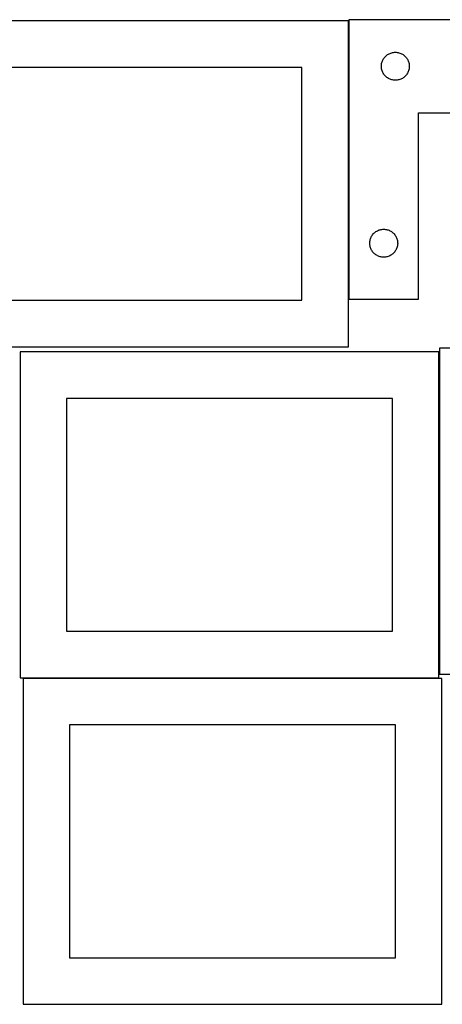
# Model space of a CAD drawing. Header units: millimetres. Extents: x 7 to 1243, y 7 to 2493.
# Tile 3 of 22: x 547 to 820, y 7 to 641. Entities that reach past the tile are written whole.
import ezdxf

# ---------------------------------------------------------------- set-up
doc = ezdxf.new("R2010")
doc.units = ezdxf.units.MM
doc.layers.add('CUT', color=7, linetype='CONTINUOUS', true_color=0x000000)

msp = doc.modelspace()

# ---------------------------------------------------------------- linework, layer by layer
at = {"layer": 'CUT'}
for p, q in [((759.530783, 640.854796), (759.530783, 460.854796)), ((909.530783, 640.854796), (759.530783, 640.854796)), ((759.313658, 640.132753), (489.313658, 640.132753)), ((759.313658, 430.132753), (759.313658, 640.132753)), ((781.458929, 614.835394), (781.736555, 615.354796)), ((781.736555, 615.354796), (782.047557, 615.854928)), ((782.047557, 615.854928), (782.390603, 616.333649)), ((782.390603, 616.333649), (782.764225, 616.788908)), ((782.764225, 616.788908), (783.166822, 617.218757)), ((783.166822, 617.218757), (783.596671, 617.621354)), ((783.596671, 617.621354), (784.051931, 617.994976)), ((784.051931, 617.994976), (784.530651, 618.338022)), ((784.530651, 618.338022), (785.030783, 618.649024)), ((785.030783, 618.649024), (785.550185, 618.92665)), ((785.550185, 618.92665), (786.086633, 619.169712)), ((786.086633, 619.169712), (786.637828, 619.377167)), ((786.637828, 619.377167), (787.201412, 619.548128)), ((787.201412, 619.548128), (787.774971, 619.681863)), ((787.774971, 619.681863), (788.356048, 619.777799)), ((788.356048, 619.777799), (788.942155, 619.835526)), ((788.942155, 619.835526), (789.530783, 619.854796)), ((789.530783, 619.854796), (790.119412, 619.835526)), ((790.119412, 619.835526), (790.705519, 619.777799)), ((790.705519, 619.777799), (791.286596, 619.681863)), ((791.286596, 619.681863), (791.860155, 619.548128)), ((791.860155, 619.548128), (792.423739, 619.377167)), ((792.423739, 619.377167), (792.974934, 619.169712)), ((792.974934, 619.169712), (793.511382, 618.92665)), ((793.511382, 618.92665), (794.030783, 618.649024)), ((794.030783, 618.649024), (794.530916, 618.338022)), ((794.530916, 618.338022), (795.009636, 617.994976)), ((795.009636, 617.994976), (795.464896, 617.621354)), ((795.464896, 617.621354), (795.894745, 617.218757)), ((795.894745, 617.218757), (796.297342, 616.788908)), ((796.297342, 616.788908), (796.670964, 616.333649)), ((796.670964, 616.333649), (797.01401, 615.854928)), ((797.01401, 615.854928), (797.325012, 615.354796)), ((797.325012, 615.354796), (797.602638, 614.835394)), ((729.313658, 610.132753), (519.313658, 610.132753)), ((729.313658, 460.132753), (729.313658, 610.132753)), ((780.530783, 610.854796), (780.550053, 611.443424)), ((780.550053, 610.266168), (780.530783, 610.854796)), ((780.550053, 611.443424), (780.60778, 612.029531)), ((780.60778, 609.68006), (780.550053, 610.266168)), ((780.60778, 612.029531), (780.703716, 612.610609)), ((780.703716, 609.098983), (780.60778, 609.68006)), ((780.703716, 612.610609), (780.837451, 613.184167)), ((780.837451, 608.525424), (780.703716, 609.098983)), ((780.837451, 613.184167), (781.008412, 613.747751)), ((781.008412, 613.747751), (781.215868, 614.298947)), ((781.215868, 614.298947), (781.458929, 614.835394)), ((797.602638, 614.835394), (797.845699, 614.298947)), ((797.845699, 614.298947), (798.053155, 613.747751)), ((798.053155, 613.747751), (798.224116, 613.184167)), ((798.224116, 613.184167), (798.357851, 612.610609)), ((798.357851, 609.098983), (798.224116, 608.525424)), ((798.357851, 612.610609), (798.453787, 612.029531)), ((798.453787, 609.68006), (798.357851, 609.098983)), ((798.453787, 612.029531), (798.511514, 611.443424)), ((798.511514, 610.266168), (798.453787, 609.68006)), ((798.511514, 611.443424), (798.530783, 610.854796)), ((798.530783, 610.854796), (798.511514, 610.266168)), ((781.008412, 607.961841), (780.837451, 608.525424)), ((781.215868, 607.410645), (781.008412, 607.961841)), ((781.458929, 606.874197), (781.215868, 607.410645)), ((781.736555, 606.354796), (781.458929, 606.874197)), ((782.047557, 605.854664), (781.736555, 606.354796)), ((782.390603, 605.375943), (782.047557, 605.854664)), ((782.764225, 604.920683), (782.390603, 605.375943)), ((783.166822, 604.490835), (782.764225, 604.920683)), ((783.596671, 604.088237), (783.166822, 604.490835)), ((784.051931, 603.714616), (783.596671, 604.088237)), ((784.530651, 603.371569), (784.051931, 603.714616)), ((785.030783, 603.060567), (784.530651, 603.371569)), ((785.550185, 602.782941), (785.030783, 603.060567)), ((786.086633, 602.53988), (785.550185, 602.782941)), ((793.511382, 602.782941), (792.974934, 602.53988)), ((794.030783, 603.060567), (793.511382, 602.782941)), ((794.530916, 603.371569), (794.030783, 603.060567)), ((795.009636, 603.714616), (794.530916, 603.371569)), ((795.464896, 604.088237), (795.009636, 603.714616)), ((795.894745, 604.490835), (795.464896, 604.088237)), ((796.297342, 604.920683), (795.894745, 604.490835)), ((796.670964, 605.375943), (796.297342, 604.920683)), ((797.01401, 605.854664), (796.670964, 605.375943)), ((797.325012, 606.354796), (797.01401, 605.854664)), ((797.602638, 606.874197), (797.325012, 606.354796)), ((797.845699, 607.410645), (797.602638, 606.874197)), ((798.053155, 607.961841), (797.845699, 607.410645)), ((798.224116, 608.525424), (798.053155, 607.961841)), ((786.637828, 602.332425), (786.086633, 602.53988)), ((787.201412, 602.161463), (786.637828, 602.332425)), ((787.774971, 602.027728), (787.201412, 602.161463)), ((788.356048, 601.931792), (787.774971, 602.027728)), ((788.942155, 601.874065), (788.356048, 601.931792)), ((789.530783, 601.854796), (788.942155, 601.874065)), ((790.119412, 601.874065), (789.530783, 601.854796)), ((790.705519, 601.931792), (790.119412, 601.874065)), ((791.286596, 602.027728), (790.705519, 601.931792)), ((791.860155, 602.161463), (791.286596, 602.027728)), ((792.423739, 602.332425), (791.860155, 602.161463)), ((792.974934, 602.53988), (792.423739, 602.332425)), ((804.530783, 460.854796), (804.530783, 580.854796)), ((804.530783, 580.854796), (909.530783, 580.854796)), ((773.958929, 500.835394), (774.236555, 501.354796)), ((774.236555, 501.354796), (774.547557, 501.854928)), ((774.547557, 501.854928), (774.890603, 502.333649)), ((774.890603, 502.333649), (775.264225, 502.788908)), ((775.264225, 502.788908), (775.666822, 503.218757)), ((775.666822, 503.218757), (776.096671, 503.621354)), ((776.096671, 503.621354), (776.551931, 503.994976)), ((776.551931, 503.994976), (777.030651, 504.338022)), ((777.030651, 504.338022), (777.530783, 504.649024)), ((777.530783, 504.649024), (778.050185, 504.92665)), ((778.050185, 504.92665), (778.586633, 505.169712)), ((778.586633, 505.169712), (779.137828, 505.377167)), ((779.137828, 505.377167), (779.701412, 505.548128)), ((779.701412, 505.548128), (780.274971, 505.681863)), ((780.274971, 505.681863), (780.856048, 505.777799)), ((780.856048, 505.777799), (781.442155, 505.835526)), ((781.442155, 505.835526), (782.030783, 505.854796)), ((782.030783, 505.854796), (782.619412, 505.835526)), ((782.619412, 505.835526), (783.205519, 505.777799)), ((783.205519, 505.777799), (783.786596, 505.681863)), ((783.786596, 505.681863), (784.360155, 505.548128)), ((784.360155, 505.548128), (784.923739, 505.377167)), ((784.923739, 505.377167), (785.474934, 505.169712)), ((785.474934, 505.169712), (786.011382, 504.92665)), ((786.011382, 504.92665), (786.530783, 504.649024)), ((786.530783, 504.649024), (787.030916, 504.338022)), ((787.030916, 504.338022), (787.509636, 503.994976)), ((787.509636, 503.994976), (787.964896, 503.621354)), ((787.964896, 503.621354), (788.394745, 503.218757)), ((788.394745, 503.218757), (788.797342, 502.788908)), ((788.797342, 502.788908), (789.170964, 502.333649)), ((789.170964, 502.333649), (789.51401, 501.854928)), ((789.51401, 501.854928), (789.825012, 501.354796)), ((789.825012, 501.354796), (790.102638, 500.835394)), ((773.030783, 496.854796), (773.050053, 497.443424)), ((773.050053, 496.266168), (773.030783, 496.854796)), ((773.050053, 497.443424), (773.10778, 498.029531)), ((773.10778, 495.68006), (773.050053, 496.266168)), ((773.10778, 498.029531), (773.203716, 498.610609)), ((773.203716, 495.098983), (773.10778, 495.68006)), ((773.203716, 498.610609), (773.337451, 499.184167)), ((773.337451, 494.525424), (773.203716, 495.098983)), ((773.337451, 499.184167), (773.508412, 499.747751)), ((773.508412, 499.747751), (773.715868, 500.298947)), ((773.715868, 500.298947), (773.958929, 500.835394)), ((790.102638, 500.835394), (790.345699, 500.298947)), ((790.345699, 500.298947), (790.553155, 499.747751)), ((790.553155, 499.747751), (790.724116, 499.184167)), ((790.724116, 499.184167), (790.857851, 498.610609)), ((790.857851, 495.098983), (790.724116, 494.525424)), ((790.857851, 498.610609), (790.953787, 498.029531)), ((790.953787, 495.68006), (790.857851, 495.098983)), ((790.953787, 498.029531), (791.011514, 497.443424)), ((791.011514, 496.266168), (790.953787, 495.68006)), ((791.011514, 497.443424), (791.030783, 496.854796)), ((791.030783, 496.854796), (791.011514, 496.266168)), ((773.508412, 493.961841), (773.337451, 494.525424)), ((773.715868, 493.410645), (773.508412, 493.961841)), ((773.958929, 492.874197), (773.715868, 493.410645)), ((774.236555, 492.354796), (773.958929, 492.874197)), ((774.547557, 491.854664), (774.236555, 492.354796)), ((774.890603, 491.375943), (774.547557, 491.854664)), ((775.264225, 490.920683), (774.890603, 491.375943)), ((775.666822, 490.490835), (775.264225, 490.920683)), ((776.096671, 490.088237), (775.666822, 490.490835)), ((776.551931, 489.714616), (776.096671, 490.088237)), ((777.030651, 489.371569), (776.551931, 489.714616)), ((777.530783, 489.060567), (777.030651, 489.371569)), ((778.050185, 488.782941), (777.530783, 489.060567)), ((778.586633, 488.53988), (778.050185, 488.782941)), ((779.137828, 488.332425), (778.586633, 488.53988)), ((785.474934, 488.53988), (784.923739, 488.332425)), ((786.011382, 488.782941), (785.474934, 488.53988)), ((786.530783, 489.060567), (786.011382, 488.782941)), ((787.030916, 489.371569), (786.530783, 489.060567)), ((787.509636, 489.714616), (787.030916, 489.371569)), ((787.964896, 490.088237), (787.509636, 489.714616)), ((788.394745, 490.490835), (787.964896, 490.088237)), ((788.797342, 490.920683), (788.394745, 490.490835)), ((789.170964, 491.375943), (788.797342, 490.920683)), ((789.51401, 491.854664), (789.170964, 491.375943)), ((789.825012, 492.354796), (789.51401, 491.854664)), ((790.102638, 492.874197), (789.825012, 492.354796)), ((790.345699, 493.410645), (790.102638, 492.874197)), ((790.553155, 493.961841), (790.345699, 493.410645)), ((790.724116, 494.525424), (790.553155, 493.961841)), ((779.701412, 488.161463), (779.137828, 488.332425)), ((780.274971, 488.027728), (779.701412, 488.161463)), ((780.856048, 487.931792), (780.274971, 488.027728)), ((781.442155, 487.874065), (780.856048, 487.931792)), ((782.030783, 487.854796), (781.442155, 487.874065)), ((782.619412, 487.874065), (782.030783, 487.854796)), ((783.205519, 487.931792), (782.619412, 487.874065)), ((783.786596, 488.027728), (783.205519, 487.931792)), ((784.360155, 488.161463), (783.786596, 488.027728)), ((784.923739, 488.332425), (784.360155, 488.161463)), ((519.313658, 460.132753), (729.313658, 460.132753)), ((759.530783, 460.854796), (804.530783, 460.854796)), ((489.313658, 430.132753), (759.313658, 430.132753)), ((817.645073, 426.873361), (547.645073, 426.873361)), ((547.645073, 426.873361), (547.645073, 216.873361)), ((817.645073, 216.873361), (817.645073, 426.873361)), ((1088.074522, 429.155702), (818.074522, 429.155702)), ((818.074522, 429.155702), (818.074522, 219.155702)), ((787.645073, 396.873361), (577.645073, 396.873361)), ((577.645073, 396.873361), (577.645073, 246.873361)), ((787.645073, 246.873361), (787.645073, 396.873361)), ((577.645073, 246.873361), (787.645073, 246.873361)), ((547.645073, 216.873361), (817.645073, 216.873361)), ((819.562864, 216.520967), (549.562864, 216.520967)), ((549.562864, 216.520967), (549.562864, 6.520967)), ((818.074522, 219.155702), (1088.074522, 219.155702)), ((819.562864, 6.520967), (819.562864, 216.520967)), ((789.562864, 186.520967), (579.562864, 186.520967)), ((579.562864, 186.520967), (579.562864, 36.520967)), ((789.562864, 36.520967), (789.562864, 186.520967)), ((579.562864, 36.520967), (789.562864, 36.520967)), ((549.562864, 6.520967), (819.562864, 6.520967))]:
    msp.add_line(p, q, dxfattribs=at)

doc.saveas('drawing.dxf')
